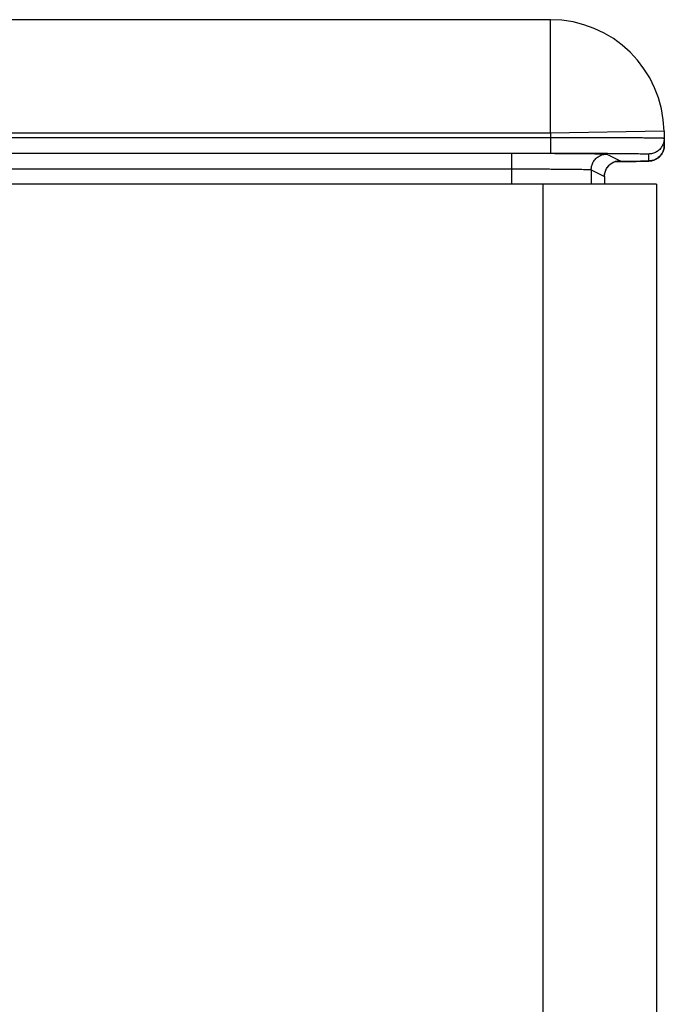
# Model space of a CAD drawing. Header units: inches. Extents: x 0.2 to 16.8, y 0.1 to 10.8.
# Tile 8 of 22: x 5.251 to 5.819, y 4.958 to 5.826. Entities that reach past the tile are written whole.
import ezdxf

# ---------------------------------------------------------------- set-up
doc = ezdxf.new("R2010")
doc.units = ezdxf.units.IN
doc.header["$LTSCALE"] = 0.935
doc.header["$MEASUREMENT"] = 0
doc.layers.get('0').update_dxf_attribs({"linetype": 'CONTINUOUS'})

msp = doc.modelspace()

# ---------------------------------------------------------------- linework, layer by layer
at = {"color": 7, "linetype": 'CONTINUOUS'}
for p, q in [((5.71888, 5.82561), (5.06507, 5.82561)), ((5.71888, 5.72561), (5.71888, 5.82561)), ((5.71888, 5.72561), (5.04577, 5.72561)), ((5.81887, 5.72736), (5.71888, 5.72561)), ((5.71888, 5.72561), (5.71895, 5.72182)), ((5.81887, 5.72736), (5.81908, 5.7152)), ((5.20978, 5.72182), (5.71895, 5.72182)), ((5.71895, 5.72182), (5.71895, 5.70804)), ((5.20978, 5.70804), (5.71895, 5.70804)), ((5.20992, 5.70798), (5.68475, 5.70798)), ((5.68475, 5.68061), (5.68475, 5.70798)), ((5.76852, 5.70726), (5.78022, 5.70141)), ((5.8052, 5.70729), (5.8053, 5.70118)), ((5.77569, 5.70061), (5.78673, 5.70071)), ((5.78673, 5.70071), (5.79437, 5.70081)), ((5.79437, 5.70081), (5.79866, 5.70089)), ((5.79866, 5.70089), (5.80089, 5.70094)), ((5.80089, 5.70094), (5.80228, 5.70098)), ((5.80228, 5.70098), (5.80345, 5.70102)), ((5.80345, 5.70102), (5.80412, 5.70104)), ((5.80412, 5.70104), (5.80472, 5.70107)), ((5.80472, 5.70107), (5.80552, 5.70112)), ((5.80552, 5.70112), (5.80605, 5.70116)), ((5.20992, 5.6942), (5.68475, 5.6942)), ((5.75474, 5.69348), (5.75474, 5.68061)), ((5.75474, 5.69348), (5.76644, 5.68763)), ((5.81215, 5.68061), (5.23615, 5.68061)), ((5.71215, 5.68061), (5.71215, 2.50161)), ((5.76644, 5.68763), (5.76644, 5.68061)), ((5.76644, 5.68763), (5.76645, 5.68762)), ((5.81215, 5.68061), (5.81215, 2.50161))]:
    msp.add_line(p, q, dxfattribs=at)
for points in [[(5.80605, 5.70116), (5.80634, 5.70118), (5.80665, 5.70122), (5.80702, 5.70127), (5.80747, 5.70133), (5.80801, 5.70143), (5.80861, 5.70157), (5.80928, 5.70176), (5.81002, 5.70201), (5.81085, 5.70234), (5.81174, 5.70277), (5.81265, 5.7033), (5.81356, 5.70392), (5.81445, 5.70465), (5.81531, 5.70549), (5.81613, 5.70643), (5.81688, 5.70749), (5.81756, 5.70865), (5.81813, 5.70993), (5.81859, 5.7113), (5.81891, 5.71276), (5.81907, 5.71429), (5.81908, 5.7152)], [(5.76645, 5.68762), (5.76647, 5.68839), (5.76661, 5.68975), (5.76688, 5.69105), (5.76726, 5.69228), (5.76774, 5.69343), (5.7683, 5.69451), (5.76893, 5.6955), (5.76962, 5.69641), (5.77036, 5.69723), (5.77115, 5.69798), (5.77198, 5.69865), (5.77282, 5.69923), (5.77367, 5.69973), (5.77451, 5.70015), (5.77533, 5.70049), (5.7761, 5.70075), (5.77677, 5.70094), (5.77731, 5.70107), (5.77774, 5.70115), (5.77806, 5.70121), (5.7783, 5.70124), (5.77847, 5.70126), (5.77857, 5.70127), (5.77863, 5.70127), (5.77864, 5.70127)]]:
    msp.add_lwpolyline(points, dxfattribs=at)
msp.add_arc((5.71888, 5.72561), 0.1, 1, 90, dxfattribs=at)
for points, knots in [([(5.71895, 5.72182), (5.72157, 5.72183), (5.72678, 5.72184), (5.73456, 5.72185), (5.74225, 5.72186), (5.74979, 5.72186), (5.75715, 5.72186), (5.76426, 5.72185), (5.7711, 5.72184), (5.77762, 5.72182), (5.78377, 5.7218), (5.78953, 5.72177), (5.79485, 5.72174), (5.7997, 5.72171), (5.80406, 5.72167), (5.80789, 5.72163), (5.81116, 5.72158), (5.8139, 5.72155), (5.81597, 5.72146), (5.81763, 5.7215), (5.81832, 5.7213), (5.81897, 5.72142), (5.81897, 5.72131)], [0, 0, 0, 0, 0.078442, 0.156402, 0.2334, 0.308959, 0.382615, 0.453912, 0.522412, 0.587691, 0.649347, 0.707, 0.760295, 0.808903, 0.852524, 0.890891, 0.923766, 0.950947, 0.972269, 0.987601, 0.996854, 1, 1, 1, 1]), ([(5.81897, 5.72131), (5.81899, 5.7207), (5.81893, 5.71949), (5.8186, 5.71769), (5.81803, 5.71595), (5.81725, 5.7143), (5.81625, 5.71277), (5.81505, 5.71138), (5.81369, 5.71017), (5.81218, 5.70914), (5.81054, 5.70833), (5.80881, 5.70773), (5.80702, 5.70737), (5.8058, 5.70729), (5.8052, 5.70729)], [0, 0, 0, 0, 0.083332, 0.166664, 0.249996, 0.333328, 0.416661, 0.499994, 0.583327, 0.666661, 0.749996, 0.83333, 0.916665, 1, 1, 1, 1]), ([(5.81908, 5.7152), (5.81909, 5.7146), (5.81903, 5.71338), (5.8187, 5.71158), (5.81814, 5.70984), (5.81735, 5.70819), (5.81635, 5.70666), (5.81516, 5.70528), (5.81424, 5.70445), (5.81374, 5.70407), (5.81373, 5.70406)], [0, 0, 0, 0, 0.142247, 0.284494, 0.426741, 0.568989, 0.711237, 0.853486, 0.995736, 1, 1, 1, 1]), ([(5.68475, 5.70798), (5.68703, 5.70798), (5.69157, 5.70798), (5.69834, 5.70797), (5.70504, 5.70796), (5.71159, 5.70794), (5.71797, 5.70792), (5.72413, 5.70789), (5.73002, 5.70786), (5.73561, 5.70783), (5.74085, 5.70779), (5.74573, 5.70775), (5.75019, 5.7077), (5.75422, 5.70766), (5.75779, 5.70761), (5.76087, 5.70755), (5.76344, 5.7075), (5.76547, 5.70744), (5.76699, 5.70741), (5.76792, 5.70731), (5.7684, 5.70732), (5.76852, 5.70726)], [0, 0, 0, 0, 0.081467, 0.162594, 0.242693, 0.321135, 0.397421, 0.471058, 0.54154, 0.608395, 0.671183, 0.729489, 0.78292, 0.831122, 0.873779, 0.910598, 0.941329, 0.965777, 0.98378, 0.995202, 1, 1, 1, 1]), ([(5.71895, 5.70804), (5.72132, 5.70804), (5.72605, 5.70804), (5.73311, 5.70803), (5.74007, 5.70802), (5.74689, 5.708), (5.75351, 5.70798), (5.7599, 5.70795), (5.76601, 5.70792), (5.7718, 5.70789), (5.77723, 5.70785), (5.78226, 5.7078), (5.78685, 5.70776), (5.79099, 5.70771), (5.79463, 5.70766), (5.79775, 5.7076), (5.80035, 5.70755), (5.80233, 5.70746), (5.80391, 5.70748), (5.80458, 5.70729), (5.8052, 5.70739), (5.8052, 5.70729)], [0, 0, 0, 0, 0.082433, 0.164483, 0.245416, 0.324621, 0.401612, 0.475862, 0.546851, 0.614099, 0.677154, 0.735584, 0.788991, 0.83701, 0.879317, 0.915624, 0.945676, 0.969271, 0.986257, 0.99651, 1, 1, 1, 1]), ([(5.75474, 5.69348), (5.75474, 5.69408), (5.75482, 5.69528), (5.75517, 5.69706), (5.75575, 5.69877), (5.75655, 5.70039), (5.75756, 5.70189), (5.75875, 5.70325), (5.76011, 5.70444), (5.76161, 5.70545), (5.76323, 5.70625), (5.76494, 5.70683), (5.76671, 5.70718), (5.76792, 5.70726), (5.76852, 5.70726)], [0, 0, 0, 0, 0.083335, 0.166671, 0.250008, 0.333345, 0.416682, 0.500018, 0.583353, 0.666686, 0.750018, 0.833347, 0.916675, 1, 1, 1, 1]), ([(5.76644, 5.68763), (5.76644, 5.68823), (5.76652, 5.68943), (5.76687, 5.69121), (5.76745, 5.69292), (5.76825, 5.69454), (5.76925, 5.69604), (5.77045, 5.6974), (5.7718, 5.69859), (5.77331, 5.6996), (5.77493, 5.7004), (5.77664, 5.70098), (5.77841, 5.70133), (5.77961, 5.70141), (5.78022, 5.70141)], [0, 0, 0, 0, 0.083335, 0.166671, 0.250008, 0.333345, 0.416682, 0.500018, 0.583353, 0.666687, 0.750018, 0.833347, 0.916675, 1, 1, 1, 1]), ([(5.77864, 5.70064), (5.77826, 5.70064), (5.77728, 5.70063), (5.77629, 5.70062), (5.7757, 5.70062)], [0, 0, 0, 0, 0.392028, 1, 1, 1, 1]), ([(5.78022, 5.70141), (5.78027, 5.70138), (5.77967, 5.70128), (5.77935, 5.7013), (5.77873, 5.70127), (5.77836, 5.70125)], [0, 0, 0, 0, 0.089965, 0.470822, 1, 1, 1, 1]), ([(5.8053, 5.70118), (5.80531, 5.70108), (5.80468, 5.70118), (5.80402, 5.70099), (5.80244, 5.70101), (5.80047, 5.70092), (5.79786, 5.70088), (5.79475, 5.70082), (5.79111, 5.70077), (5.78698, 5.70072), (5.78277, 5.70067), (5.77994, 5.70065), (5.77864, 5.70064)], [0, 0, 0, 0, 0.011209, 0.044288, 0.099145, 0.175375, 0.272485, 0.389823, 0.52656, 0.68177, 0.854404, 1, 1, 1, 1]), ([(5.81373, 5.70406), (5.81326, 5.7037), (5.81227, 5.70303), (5.81065, 5.70222), (5.80892, 5.70162), (5.80713, 5.70126), (5.80591, 5.70118), (5.8053, 5.70118)], [0, 0, 0, 0, 0.195174, 0.39638, 0.597586, 0.798793, 1, 1, 1, 1]), ([(5.68475, 5.6942), (5.68676, 5.6942), (5.69077, 5.6942), (5.69674, 5.69419), (5.70263, 5.69417), (5.70838, 5.69416), (5.71395, 5.69413), (5.71931, 5.6941), (5.72441, 5.69407), (5.72921, 5.69403), (5.73369, 5.69399), (5.7378, 5.69395), (5.74151, 5.6939), (5.74481, 5.69384), (5.74765, 5.69379), (5.75003, 5.69374), (5.75192, 5.69367), (5.75333, 5.69364), (5.75419, 5.69353), (5.75463, 5.69354), (5.75474, 5.69348)], [0, 0, 0, 0, 0.086216, 0.171769, 0.256028, 0.338369, 0.418188, 0.494895, 0.567921, 0.636724, 0.700795, 0.759658, 0.812875, 0.86005, 0.900832, 0.934914, 0.962044, 0.982019, 0.994692, 1, 1, 1, 1])]:
    msp.add_open_spline(points, degree=3, knots=knots, dxfattribs=at)
msp.add_open_spline([(5.77836, 5.70125), (5.77826, 5.70124), (5.77816, 5.70124), (5.77807, 5.70123)], degree=3, dxfattribs=at)

doc.saveas('drawing.dxf')
